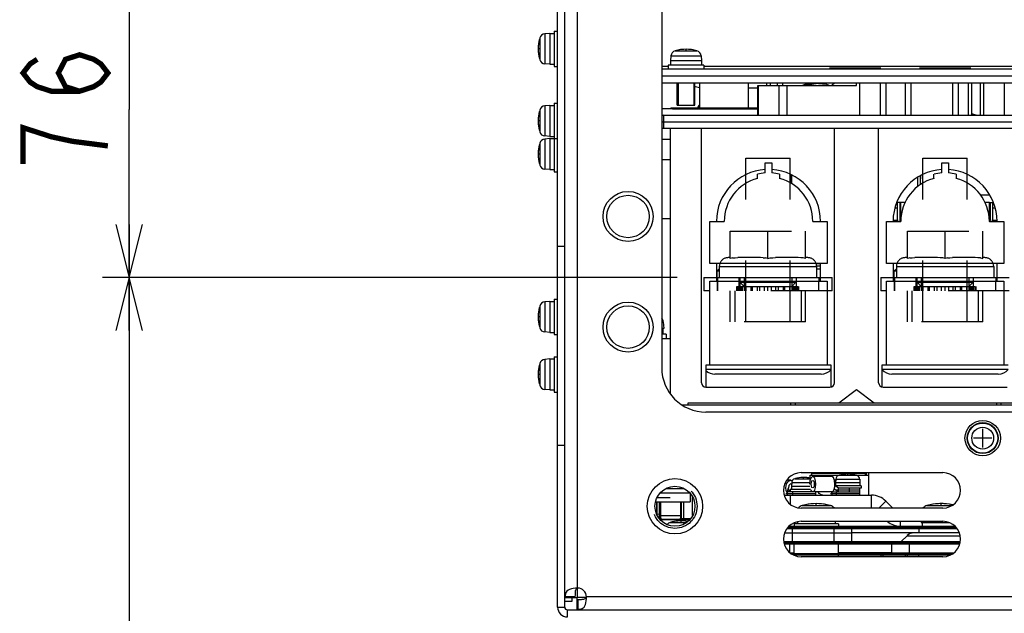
# Model space of a CAD drawing. Extents: x 34 to 410, y 34 to 287.
# Tile 49 of 77: x 259 to 296, y 74 to 97. Entities that reach past the tile are written whole.
import ezdxf

# ---------------------------------------------------------------- set-up
doc = ezdxf.new("R2010")
doc.units = 0
doc.header["$LTSCALE"] = 23.1
doc.linetypes.add('HIDDEN', pattern=[0.2, 0.1, -0.1])
doc.layers.get('0').update_dxf_attribs({"linetype": 'CONTINUOUS'})
for name, color, linetype in [('ALL_AXIS', 7, 'CONTINUOUS'), ('ALL_CURVE', 7, 'CONTINUOUS'), ('ALL_DIM', 7, 'CONTINUOUS'), ('ALL_FEATURES', 7, 'CONTINUOUS'), ('DEFAULT_2', 8, 'HIDDEN')]:
    doc.layers.add(name, color=color, linetype=linetype)
doc.dimstyles.get("Standard").update_dxf_attribs({"dimtxt": 2.5, "dimasz": 2.5, "dimexe": 1.25, "dimexo": 0.625, "dimtad": 1, "dimcen": 2.5, "dimazin": 3, "dimtfac": 1, "dimtmove": 0, "dimatfit": 3})

# ---------------------------------------------------------------- blocks, each defined once
blk = doc.blocks.new('_OPEN')
at = {"color": 0, "linetype": 'BYBLOCK'}
for p, q in [((0, 0), (-1, 0.25)), ((-1, -0.25), (0, 0)), ((-1, 0), (0, 0))]:
    blk.add_line(p, q, dxfattribs=at)
blk = doc.blocks.new('*D26')
at = {"layer": 'ALL_DIM', "color": 2, "linetype": 'CONTINUOUS'}
for p, q in [((306.725, 99.694), (262.173, 99.694)), ((263.173, 99.694), (263.173, 93.348)), ((263.173, 87.002), (263.173, 93.348)), ((283.846, 87.002), (262.173, 87.002))]:
    blk.add_line(p, q, dxfattribs=at)
at = {"layer": 'ALL_DIM', "color": 2, "linetype": 'CONTINUOUS', "xscale": 2, "yscale": 2, "zscale": 2}
for p, rotation in [((263.173, 99.694), 90), ((263.173, 87.002), 270)]:
    blk.add_blockref('_OPEN', p, dxfattribs=dict(at, rotation=rotation))
blk = doc.blocks.new('*D29')
at = {"layer": 'ALL_DIM', "color": 2, "linetype": 'CONTINUOUS'}
for p, q in [((283.846, 87.002), (262.173, 87.002)), ((263.173, 87.002), (263.173, 67.238)), ((263.173, 47.473), (263.173, 67.238)), ((279.337, 47.473), (262.173, 47.473))]:
    blk.add_line(p, q, dxfattribs=at)
at = {"layer": 'ALL_DIM', "color": 2, "linetype": 'CONTINUOUS', "xscale": 2, "yscale": 2, "zscale": 2}
for p, rotation in [((263.173, 87.002), 90), ((263.173, 47.473), 270)]:
    blk.add_blockref('_OPEN', p, dxfattribs=dict(at, rotation=rotation))

msp = doc.modelspace()

# ---------------------------------------------------------------- linework, layer by layer
at = {"color": 7, "linetype": 'CONTINUOUS'}
for p, q in [((283.844, 93.515), (284.512, 93.515)), ((295.635, 90.117), (295.287, 90.117)), ((292.131, 89.849), (292.449, 89.849)), ((289.251, 87.52), (289.089, 87.52)), ((283.176, 78.017), (284.011, 78.017)), ((283.192, 77.884), (284.011, 77.884)), ((291.749, 76.615), (291.749, 76.581)), ((291.749, 76.539), (291.749, 76.531)), ((291.883, 76.531), (291.749, 76.531)), ((291.883, 76.581), (291.883, 76.615)), ((291.883, 76.531), (291.883, 76.539))]:
    msp.add_line(p, q, dxfattribs=at)
for points in [[(284.655, 93.406), (284.656, 93.409), (284.657, 93.412), (284.658, 93.415), (284.659, 93.417), (284.66, 93.42), (284.661, 93.423), (284.663, 93.425), (284.664, 93.428), (284.665, 93.43), (284.666, 93.433), (284.668, 93.436), (284.669, 93.438), (284.671, 93.441), (284.672, 93.443), (284.673, 93.446)], [(284.673, 93.446), (284.675, 93.448), (284.676, 93.451), (284.678, 93.453), (284.679, 93.456), (284.681, 93.458), (284.683, 93.46), (284.684, 93.463), (284.686, 93.465), (284.687, 93.468), (284.689, 93.47), (284.691, 93.472), (284.692, 93.474), (284.694, 93.477), (284.696, 93.479)]]:
    msp.add_lwpolyline(points, dxfattribs=at)
at = {"layer": 'ALL_AXIS', "color": 7, "linetype": 'CONTINUOUS'}
for p, q in [((279.035, 96.22), (278.848, 96.204)), ((279.035, 96.22), (279.035, 95.051)), ((279.035, 96.22), (279.202, 96.22)), ((279.202, 96.304), (279.202, 94.968)), ((279.202, 96.304), (279.335, 96.304)), ((279.035, 95.051), (278.848, 95.068)), ((283.61, 95.372), (283.594, 95.185)), ((283.594, 95.185), (283.594, 95.018)), ((284.763, 95.185), (283.594, 95.185)), ((284.746, 95.372), (284.763, 95.185)), ((284.763, 95.185), (284.763, 95.018)), ((279.035, 95.051), (279.202, 95.051)), ((279.202, 94.968), (279.335, 94.968)), ((283.51, 95.018), (283.51, 94.884)), ((284.846, 95.018), (283.51, 95.018)), ((284.846, 95.018), (284.846, 94.884)), ((289.589, 94.918), (291.526, 94.918)), ((292.979, 94.918), (294.916, 94.918)), ((283.882, 94.35), (283.882, 93.515)), ((284.474, 94.35), (284.474, 93.515)), ((284.696, 93.406), (284.696, 94.35)), ((286.533, 93.406), (286.533, 94.35)), ((289.178, 94.333), (288.969, 94.333)), ((279.035, 93.498), (278.848, 93.482)), ((279.035, 93.498), (279.035, 92.329)), ((279.035, 93.498), (279.202, 93.498)), ((279.202, 93.582), (279.202, 90.993)), ((279.202, 93.582), (279.335, 93.582)), ((283.882, 93.515), (284.474, 93.515)), ((279.035, 92.329), (278.848, 92.346)), ((279.035, 92.246), (278.848, 92.229)), ((279.035, 92.329), (279.202, 92.329)), ((279.035, 92.246), (279.035, 91.077)), ((279.035, 92.246), (279.335, 92.246)), ((279.035, 91.077), (278.848, 91.093)), ((279.035, 91.077), (279.202, 91.077)), ((279.202, 90.993), (279.335, 90.993)), ((288.142, 90.884), (288.136, 90.556)), ((288.154, 90.877), (288.154, 90.547)), ((292.912, 90.788), (292.912, 90.426)), ((293.013, 90.84), (293.013, 90.505)), ((293.085, 90.878), (293.096, 90.554)), ((292.153, 89.181), (292.153, 89.833)), ((292.236, 89.833), (292.236, 89.181)), ((292.445, 89.849), (292.445, 89.841)), ((295.618, 89.841), (295.769, 89.841)), ((295.66, 89.181), (295.66, 89.833)), ((295.743, 89.833), (295.743, 89.181)), ((279.202, 86.184), (279.202, 84.848)), ((279.202, 86.184), (279.335, 86.184)), ((279.035, 86.1), (278.848, 86.084)), ((279.035, 86.1), (279.035, 84.931)), ((279.035, 86.1), (279.202, 86.1)), ((283.343, 85.081), (283.26, 85.081)), ((283.302, 85.081), (283.302, 84.864)), ((283.322, 85.326), (283.343, 85.081)), ((279.035, 84.931), (278.848, 84.948)), ((279.035, 84.931), (279.202, 84.931)), ((279.202, 84.848), (279.335, 84.848)), ((283.427, 84.864), (283.26, 84.864)), ((283.427, 84.864), (283.427, 84.697)), ((279.035, 83.929), (278.848, 83.913)), ((279.035, 83.929), (279.035, 82.76)), ((279.035, 83.929), (279.202, 83.929)), ((279.202, 84.013), (279.202, 82.677)), ((279.202, 84.013), (279.335, 84.013)), ((279.035, 82.76), (278.848, 82.777)), ((279.035, 82.76), (279.202, 82.76)), ((279.202, 82.677), (279.335, 82.677)), ((288.854, 79.419), (288.854, 79.537)), ((288.854, 79.537), (288.928, 79.537)), ((289.674, 79.487), (288.955, 79.487)), ((289.383, 79.537), (289.946, 79.537)), ((290.613, 79.537), (291.058, 79.537)), ((291.058, 79.637), (291.058, 78.786)), ((288.137, 79.353), (287.976, 79.353)), ((288.137, 79.353), (288.189, 79.334)), ((288.158, 79.207), (288.137, 79.211)), ((288.163, 79.261), (288.151, 79.12)), ((288.151, 79.12), (288.151, 79.003)), ((288.844, 79.12), (288.151, 79.12)), ((289.764, 79.013), (289.786, 79.1)), ((289.829, 79.353), (289.775, 79.353)), ((289.78, 79.329), (289.829, 79.346)), ((289.786, 79.1), (289.794, 79.203)), ((289.817, 79.204), (289.793, 79.182)), ((289.93, 79.053), (289.795, 79.157)), ((289.821, 79.205), (289.817, 79.204)), ((289.833, 79.395), (289.821, 79.253)), ((289.821, 79.253), (289.821, 79.136)), ((290.739, 79.253), (289.821, 79.253)), ((290.781, 79.136), (289.828, 79.136)), ((290.727, 79.395), (290.739, 79.253)), ((290.739, 79.253), (290.739, 79.136)), ((290.781, 79.136), (290.781, 79.053)), ((284.329, 78.869), (284.329, 78.535)), ((287.988, 78.88), (288.037, 79.069)), ((288.006, 78.786), (287.988, 78.88)), ((288.006, 78.919), (288.037, 79.069)), ((288.052, 78.996), (288.037, 79.069)), ((288.109, 79.003), (288.109, 78.919)), ((288.874, 79.003), (288.109, 79.003)), ((289.674, 78.919), (288.109, 78.919)), ((289.069, 78.786), (289.069, 78.919)), ((289.689, 78.88), (289.67, 78.919)), ((289.689, 78.88), (289.692, 78.891)), ((289.692, 78.794), (289.689, 78.88)), ((289.93, 78.919), (289.764, 79.013)), ((290.781, 79.053), (290.155, 79.053)), ((290.346, 78.919), (290.739, 78.919)), ((290.739, 78.786), (290.739, 79.053)), ((283.034, 78.535), (284.329, 78.535)), ((283.096, 78.702), (283.58, 78.702)), ((283.22, 78.535), (283.22, 77.884)), ((283.968, 78.535), (283.968, 77.884)), ((283.22, 78.017), (283.968, 78.017)), ((283.22, 77.884), (283.968, 77.884)), ((284.296, 77.85), (283.226, 77.85)), ((288.253, 77.7), (288.253, 77.617)), ((289.923, 77.7), (288.253, 77.7)), ((288.378, 77.783), (288.378, 77.7)), ((289.798, 77.8), (289.798, 77.7)), ((289.923, 77.7), (289.923, 77.617)), ((293.05, 77.8), (293.046, 77.75)), ((293.046, 77.75), (294.113, 77.75)), ((293.088, 77.75), (293.088, 77.617)), ((292.776, 77.366), (290.424, 77.366)), ((292.963, 77.533), (292.963, 77.366)), ((288.253, 76.581), (288.253, 76.949)), ((289.923, 76.581), (289.923, 76.949)), ((288.253, 76.523), (288.253, 76.539)), ((289.923, 76.464), (289.923, 76.539)), ((292.963, 76.581), (292.963, 76.615)), ((292.963, 76.464), (292.963, 76.539))]:
    msp.add_line(p, q, dxfattribs=at)
at = {"layer": 'ALL_AXIS', "color": 9, "linetype": 'CONTINUOUS'}
for p, q in [((278.848, 96.204), (278.848, 95.068)), ((278.658, 96.047), (278.658, 95.225)), ((283.767, 95.562), (284.59, 95.562)), ((283.61, 95.372), (284.746, 95.372)), ((284.846, 94.985), (300.21, 94.985)), ((291.501, 94.35), (291.501, 93.131)), ((291.719, 94.35), (291.719, 93.131)), ((296.177, 94.35), (296.177, 93.131)), ((278.658, 93.325), (278.658, 92.503)), ((278.848, 93.482), (278.848, 92.346)), ((278.848, 92.229), (278.848, 91.093)), ((278.658, 92.073), (278.658, 91.25)), ((278.658, 85.927), (278.658, 85.104)), ((278.848, 86.084), (278.848, 84.948)), ((283.322, 85.326), (283.26, 85.326)), ((278.658, 83.756), (278.658, 82.933)), ((278.848, 83.913), (278.848, 82.777)), ((289.953, 79.54), (290.607, 79.54)), ((288.163, 79.261), (288.841, 79.261)), ((288.283, 79.407), (288.875, 79.407)), ((289.833, 79.395), (290.727, 79.395)), ((288.205, 78.786), (288.205, 78.919)), ((289.858, 78.786), (289.858, 78.919)), ((290.346, 78.919), (290.346, 79.053)), ((288.553, 78.395), (289.623, 78.395)), ((293.262, 78.395), (294.203, 78.395)), ((283.583, 77.76), (284.205, 77.76))]:
    msp.add_line(p, q, dxfattribs=at)
at = {"layer": 'ALL_AXIS', "color": 3, "linetype": 'CONTINUOUS'}
msp.add_line((291.927, 76.615), (289.923, 76.615), dxfattribs=at)
at = {"layer": 'ALL_AXIS', "color": 7, "linetype": 'CONTINUOUS'}
for points in [[(288.955, 79.487), (288.931, 79.481), (288.883, 79.429), (288.848, 79.328), (288.836, 79.203)], [(289.075, 79.203), (289.064, 79.326), (289.031, 79.424), (288.984, 79.479), (288.955, 79.487)], [(289.794, 79.203), (289.778, 79.345), (289.734, 79.449), (289.674, 79.487)], [(287.937, 79.069), (287.964, 79.211), (288.037, 79.315), (288.137, 79.353)], [(288.137, 79.211), (288.106, 79.204), (288.056, 79.153), (288.037, 79.069)], [(288.896, 79.203), (288.904, 79.275), (288.926, 79.327), (288.955, 79.345)], [(288.955, 79.061), (288.926, 79.079), (288.904, 79.131), (288.896, 79.203)], [(288.955, 79.345), (288.985, 79.327), (289.007, 79.275), (289.015, 79.203)], [(289.015, 79.203), (289.007, 79.131), (288.985, 79.079), (288.955, 79.061)], [(288.955, 78.92), (288.984, 78.927), (289.031, 78.982), (289.064, 79.08), (289.075, 79.203)], [(287.988, 78.88), (287.951, 78.966), (287.937, 79.069)], [(288.874, 79.003), (288.883, 78.977), (288.931, 78.925), (288.955, 78.92)], [(289.341, 78.786), (289.289, 78.794), (289.204, 78.849), (289.161, 78.919)], [(289.674, 78.919), (289.723, 78.944), (289.764, 79.013)]]:
    msp.add_lwpolyline(points, dxfattribs=at)
at = {"layer": 'ALL_AXIS', "color": 3, "linetype": 'CONTINUOUS'}
for centre, radius in [((281.991, 89.307), 0.944), ((281.991, 85.132), 0.944), ((283.761, 78.368), 1.044)]:
    msp.add_circle(centre, radius, dxfattribs=at)
at = {"layer": 'ALL_AXIS', "color": 7, "linetype": 'CONTINUOUS'}
for centre, radius in [((281.991, 89.307), 0.802), ((281.991, 85.132), 0.802), ((295.367, 80.94), 0.668), ((295.367, 80.94), 0.585), ((283.761, 78.368), 0.754)]:
    msp.add_circle(centre, radius, dxfattribs=at)
at = {"layer": 'ALL_AXIS', "color": 9, "linetype": 'CONTINUOUS'}
for radius in [0.568, 0.411]:
    msp.add_circle((295.367, 80.94), radius, dxfattribs=at)
at = {"layer": 'ALL_AXIS', "color": 7, "linetype": 'CONTINUOUS'}
for centre, radius, start, end in [((278.867, 95.988), 0.217, 95, 164.1191), ((280.104, 95.636), 1.503, 164.1191, 195.8809), ((283.826, 95.353), 0.217, 105.8809, 175), ((284.178, 94.116), 1.503, 74.1191, 105.8809), ((284.53, 95.353), 0.217, 5, 74.1191), ((278.867, 95.284), 0.217, 195.8809, 265), ((293.948, 89.123), 6.68, 128.442, 129.7464), ((280.104, 92.914), 1.503, 164.1191, 195.8809), ((278.867, 93.266), 0.217, 95, 164.1191), ((284.93, 93.298), 0.296, 143.8898, 157.8697), ((293.948, 89.123), 4.175, 73.7727, 76.0831), ((278.867, 92.562), 0.217, 195.8809, 265), ((278.867, 92.013), 0.217, 95, 164.1191), ((280.104, 91.661), 1.503, 164.1191, 195.8809), ((278.867, 91.309), 0.217, 195.8809, 265), ((292.286, 89.833), 0.134, 172.0757, 180), ((292.286, 89.833), 0.0501, 159.6027, 180), ((295.609, 89.833), 0.0501, 0, 10.4837), ((295.609, 89.833), 0.134, 0, 4.0105), ((292.286, 89.181), 0.134, 180, 206.4162), ((292.286, 89.181), 0.0501, 180, 260.5617), ((295.609, 89.181), 0.0501, 279.4383, 360), ((295.609, 89.181), 0.134, 333.5838, 360), ((280.104, 85.516), 1.503, 164.1191, 195.8809), ((278.867, 85.868), 0.217, 95, 164.1191), ((283.056, 85.302), 0.267, 5, 40.1526), ((278.867, 85.164), 0.217, 195.8809, 265), ((280.104, 83.345), 1.503, 164.1191, 195.8809), ((278.867, 83.697), 0.217, 95, 164.1191), ((278.867, 82.993), 0.217, 195.8809, 265), ((289.999, 79.38), 0.167, 106.257, 175), ((290.28, 78.418), 1.169, 73.743, 106.257), ((290.56, 79.38), 0.167, 5, 73.743), ((288.329, 79.247), 0.167, 106.257, 175), ((288.61, 78.285), 1.169, 76.6753, 106.257), ((288.624, 78.138), 0.267, 105.494, 139.196), ((289.088, 76.464), 2.004, 74.506, 105.494), ((289.552, 78.138), 0.267, 38.6099, 74.506), ((293.334, 78.138), 0.267, 105.494, 141.3901), ((293.798, 76.464), 2.004, 77.3877, 105.494), ((283.643, 77.551), 0.217, 105.8809, 142.8485), ((283.995, 76.314), 1.503, 80.9241, 105.8809)]:
    msp.add_arc(centre, radius, start, end, dxfattribs=at)
at = {"layer": 'ALL_AXIS', "color": 3, "linetype": 'CONTINUOUS'}
msp.add_arc((280.087, 74.945), 0.334, 0, 90, dxfattribs=at)
at = {"layer": 'ALL_CURVE', "color": 40, "linetype": 'CONTINUOUS'}
for p, q in [((278.642, 95.636), (278.601, 95.636)), ((284.178, 95.578), (284.178, 95.619)), ((278.642, 92.914), (278.601, 92.914)), ((278.642, 91.661), (278.601, 91.661)), ((278.642, 85.516), (278.601, 85.516)), ((278.642, 83.345), (278.601, 83.345)), ((295.367, 80.589), (295.367, 81.291)), ((295.718, 80.94), (295.017, 80.94)), ((290.28, 79.548), (290.28, 79.587)), ((288.61, 79.414), (288.61, 79.454)), ((289.088, 78.426), (289.088, 78.468)), ((293.798, 78.426), (293.798, 78.468)), ((283.995, 77.776), (283.995, 77.817))]:
    msp.add_line(p, q, dxfattribs=at)
at = {"layer": 'ALL_CURVE', "color": 4, "linetype": 'CONTINUOUS'}
for p, q in [((287.937, 78.852), (289.069, 78.852)), ((289.633, 78.852), (290.739, 78.852)), ((289.794, 78.986), (290.739, 78.986))]:
    msp.add_line(p, q, dxfattribs=at)
at = {"layer": 'ALL_CURVE', "color": 40, "linetype": 'CONTINUOUS'}
for centre, radius, start, end in [((280.104, 95.636), 1.503, 166.5066, 193.4934), ((284.178, 94.116), 1.503, 76.5066, 103.4934), ((280.104, 92.914), 1.503, 166.5066, 193.4934), ((280.104, 91.661), 1.503, 166.5066, 193.4934), ((280.104, 85.516), 1.503, 166.5066, 193.4934), ((280.104, 83.345), 1.503, 166.5066, 193.4934), ((290.28, 78.418), 1.169, 75.0994, 104.9006), ((288.61, 78.285), 1.169, 76.62, 104.9006), ((289.088, 76.464), 2.004, 78.2193, 101.7807), ((293.798, 76.464), 2.004, 78.2193, 101.7807), ((283.995, 76.314), 1.503, 80.529, 103.4934)]:
    msp.add_arc(centre, radius, start, end, dxfattribs=at)
at = {"layer": 'ALL_DIM', "color": 2, "linetype": 'CONTINUOUS', "const_width": 0.2}
for points in [[(261.306, 94.036), (260.773, 94.208), (260.506, 94.724), (260.773, 95.24), (261.306, 95.412), (261.84, 95.24), (262.106, 95.068), (262.373, 94.724), (262.106, 94.38), (261.84, 94.208), (261.306, 94.036), (260.24, 94.036), (259.706, 94.208), (259.44, 94.38), (259.173, 94.724), (259.44, 95.068), (259.706, 95.24)], [(262.373, 91.972), (261.04, 92.144), (260.24, 92.316), (259.706, 92.488), (259.173, 92.66), (259.173, 91.284)]]:
    msp.add_lwpolyline(points, dxfattribs=at)
at = {"layer": 'ALL_FEATURES', "color": 7, "linetype": 'CONTINUOUS'}
for p, q in [((279.335, 74.56), (279.335, 115.175)), ((283.26, 94.884), (305.888, 94.884)), ((283.26, 94.35), (327.515, 94.35)), ((287.218, 94.35), (287.218, 94.25)), ((287.351, 94.35), (287.351, 94.25)), ((287.619, 94.35), (287.619, 94.25)), ((287.819, 94.35), (287.819, 94.25)), ((289.405, 94.35), (289.366, 94.31)), ((290.608, 94.25), (290.608, 94.35)), ((292.453, 93.131), (292.453, 94.35)), ((294.457, 93.131), (294.457, 94.35)), ((294.95, 94.35), (294.95, 93.131)), ((295.284, 93.131), (295.284, 94.35)), ((286.533, 94.166), (286.88, 94.166)), ((286.88, 93.131), (286.88, 94.25)), ((286.88, 94.25), (290.608, 94.25)), ((283.611, 93.406), (283.611, 93.365)), ((283.611, 93.406), (286.88, 93.406)), ((283.669, 93.365), (286.88, 93.365)), ((283.26, 93.131), (303.634, 93.131)), ((303.634, 92.63), (283.26, 92.63)), ((283.594, 82.595), (283.594, 92.63)), ((284.763, 83.027), (284.763, 92.63)), ((289.773, 83.027), (289.773, 92.63)), ((291.443, 83.027), (291.443, 92.63)), ((283.594, 92.212), (283.26, 92.212)), ((283.594, 91.444), (283.26, 91.444)), ((287.163, 90.951), (287.163, 91.336)), ((287.163, 91.336), (287.414, 91.336)), ((287.414, 91.336), (287.414, 90.951)), ((293.823, 90.951), (293.823, 91.336)), ((293.823, 91.336), (294.073, 91.336)), ((294.073, 91.336), (294.073, 90.951)), ((286.433, 90.552), (286.433, 90.882)), ((286.871, 90.74), (286.871, 90.907)), ((287.706, 90.907), (287.706, 90.74)), ((288.103, 90.575), (288.103, 90.904)), ((293.113, 90.563), (293.113, 90.893)), ((293.53, 90.74), (293.53, 90.907)), ((294.365, 90.907), (294.365, 90.74)), ((294.783, 90.563), (294.783, 90.893)), ((292.278, 89.123), (292.278, 89.841)), ((292.445, 89.841), (292.278, 89.841)), ((295.618, 89.841), (295.45, 89.841)), ((295.618, 89.123), (295.618, 89.841)), ((283.594, 89.223), (283.26, 89.223)), ((285.076, 87.536), (285.076, 89.123)), ((285.076, 89.123), (285.619, 89.123)), ((288.959, 89.123), (289.501, 89.123)), ((289.501, 89.123), (289.501, 87.536)), ((291.735, 87.536), (291.735, 89.123)), ((291.735, 89.123), (292.278, 89.123)), ((295.618, 89.123), (296.161, 89.123)), ((296.161, 89.123), (296.161, 87.536)), ((289.501, 87.536), (285.076, 87.536)), ((285.326, 87.536), (285.326, 86.868)), ((285.347, 87.252), (285.431, 87.336)), ((285.431, 87.419), (285.431, 87.002)), ((289.1, 87.448), (289.251, 87.448)), ((289.105, 87.419), (289.105, 87.002)), ((289.251, 87.322), (289.105, 87.322)), ((289.251, 86.868), (289.251, 87.536)), ((296.161, 87.536), (291.735, 87.536)), ((291.986, 87.536), (291.986, 86.868)), ((292.027, 87.252), (292.111, 87.336)), ((292.111, 87.419), (292.111, 87.002)), ((295.785, 87.419), (295.785, 87.002)), ((295.91, 86.868), (295.91, 87.536)), ((285.347, 87.169), (285.326, 87.169)), ((285.326, 87.002), (289.251, 87.002)), ((285.347, 86.868), (285.347, 87.252)), ((285.347, 87.252), (285.431, 87.252)), ((289.188, 87.002), (289.188, 86.868)), ((291.986, 87.002), (295.91, 87.002)), ((292.027, 86.868), (292.027, 87.252)), ((292.027, 87.252), (292.111, 87.252)), ((295.868, 87.002), (295.868, 86.868)), ((285.076, 83.695), (285.076, 86.868)), ((285.076, 86.868), (289.501, 86.868)), ((289.501, 86.868), (289.501, 83.695)), ((291.735, 83.695), (291.735, 86.868)), ((291.735, 86.868), (296.161, 86.868)), ((296.161, 86.868), (296.161, 83.695)), ((283.26, 84.697), (283.594, 84.697)), ((284.93, 83.695), (284.93, 82.86)), ((289.648, 83.695), (284.93, 83.695)), ((289.648, 82.866), (289.648, 83.695)), ((291.568, 83.695), (291.568, 82.866)), ((296.328, 83.695), (291.568, 83.695)), ((289.272, 83.361), (285.264, 83.361)), ((295.952, 83.361), (291.944, 83.361)), ((284.93, 82.86), (289.606, 82.86)), ((291.61, 82.86), (296.286, 82.86)), ((289.94, 82.276), (290.608, 82.777)), ((290.608, 82.777), (291.276, 82.276)), ((284.262, 82.192), (284.262, 82.276)), ((284.262, 82.276), (303.634, 82.276)), ((288.136, 82.192), (288.136, 82.276)), ((296.068, 82.192), (296.068, 82.276)), ((288.928, 79.615), (288.928, 79.637)), ((288.928, 79.537), (288.928, 79.615)), ((288.928, 79.537), (289.383, 79.537)), ((290.932, 79.615), (290.932, 79.637)), ((290.932, 79.615), (290.932, 79.537)), ((287.88, 78.786), (291.178, 78.786)), ((288.006, 78.786), (288.006, 78.919)), ((288.109, 78.919), (288.006, 78.919)), ((288.109, 78.939), (288.096, 78.945)), ((288.109, 78.786), (288.109, 78.443)), ((289.674, 78.919), (290.346, 78.919)), ((289.692, 78.786), (289.692, 78.919)), ((289.93, 78.919), (289.93, 79.053)), ((290.155, 79.053), (289.93, 79.053)), ((283.08, 78.073), (283.08, 78.535)), ((283.092, 78.042), (283.092, 78.535)), ((284.096, 77.906), (284.096, 78.535)), ((284.427, 78.037), (284.427, 78.699)), ((291.974, 78.301), (291.709, 78.565)), ((283.076, 78.073), (283.08, 78.073)), ((283.22, 78.048), (283.08, 78.073)), ((283.261, 77.875), (283.187, 77.889)), ((284.096, 77.906), (283.927, 77.875)), ((284.096, 77.906), (284.352, 77.906)), ((288.063, 77.617), (294.321, 77.617)), ((287.897, 77.366), (290.424, 77.366)), ((288.176, 77.366), (288.176, 77.032)), ((288.185, 77.533), (288.185, 77.032)), ((289.756, 77.533), (289.756, 77.032)), ((289.756, 77.366), (289.756, 77.032)), ((290.424, 77.533), (290.424, 77.032)), ((290.424, 77.366), (290.424, 77.032)), ((292.516, 77.258), (292.29, 77.032)), ((294.488, 77.366), (292.776, 77.366)), ((287.862, 77.032), (294.523, 77.032)), ((288.084, 76.949), (288.084, 76.629)), ((291.927, 76.949), (291.927, 76.615)), ((292.595, 76.949), (292.595, 76.615)), ((288.147, 76.581), (294.238, 76.581)), ((291.61, 76.581), (291.61, 76.615)), ((291.61, 76.464), (291.61, 76.539)), ((292.445, 76.615), (292.445, 76.581)), ((292.445, 76.539), (292.445, 76.464)), ((279.603, 74.928), (280.07, 74.928)), ((279.87, 74.778), (279.603, 74.778)), ((279.618, 74.961), (279.99, 74.961)), ((279.87, 74.928), (279.87, 74.778)), ((279.987, 74.961), (279.987, 74.928)), ((280.07, 74.46), (280.07, 74.928)), ((280.07, 74.844), (280.104, 74.844)), ((280.104, 74.476), (280.104, 74.848))]:
    msp.add_line(p, q, dxfattribs=at)
at = {"layer": 'ALL_FEATURES', "color": 3, "linetype": 'CONTINUOUS'}
for p, q in [((279.603, 74.56), (279.603, 115.175)), ((283.26, 115.175), (283.26, 83.595)), ((283.26, 94.617), (327.515, 94.617)), ((283.669, 93.365), (283.26, 93.365)), ((292.153, 89.624), (292.058, 89.624)), ((292.278, 89.624), (292.236, 89.624)), ((295.66, 89.624), (295.618, 89.624)), ((295.838, 89.624), (295.743, 89.624)), ((291.99, 89.173), (292.153, 89.173)), ((292.238, 89.173), (292.278, 89.173)), ((295.618, 89.173), (295.657, 89.173)), ((295.743, 89.173), (295.906, 89.173)), ((284.03, 82.192), (326.745, 82.192)), ((301.045, 81.925), (284.93, 81.925)), ((288.52, 79.637), (293.864, 79.637)), ((283.209, 78.869), (284.313, 78.869)), ((283.432, 79.036), (284.089, 79.036)), ((293.864, 78.301), (288.52, 78.301)), ((288.52, 77.8), (293.864, 77.8)), ((287.989, 77.533), (294.396, 77.533)), ((288.021, 77.575), (294.363, 77.575)), ((287.869, 76.99), (294.516, 76.99)), ((287.88, 76.949), (294.505, 76.949)), ((288.1, 76.615), (288.253, 76.615)), ((288.215, 76.539), (294.17, 76.539)), ((291.927, 76.615), (294.285, 76.615)), ((293.864, 76.464), (288.52, 76.464)), ((279.603, 74.961), (279.618, 74.961)), ((279.703, 74.46), (331.072, 74.46)), ((280.104, 74.46), (280.104, 74.476))]:
    msp.add_line(p, q, dxfattribs=at)
at = {"layer": 'ALL_FEATURES', "color": 9, "linetype": 'CONTINUOUS'}
for p, q in [((280.087, 75.279), (280.087, 115.175)), ((283.26, 94.985), (283.51, 94.985)), ((290.738, 93.131), (290.738, 94.35)), ((292.67, 93.131), (292.67, 94.35)), ((294.24, 93.131), (294.24, 94.35)), ((294.819, 94.35), (294.819, 93.131)), ((295.414, 93.131), (295.414, 94.35)), ((286.909, 93.131), (286.909, 94.25)), ((287.694, 93.131), (287.694, 94.25)), ((287.991, 93.131), (287.991, 94.25)), ((284.446, 93.406), (284.446, 93.365)), ((283.26, 92.88), (303.634, 92.88)), ((283.343, 92.63), (283.343, 93.131)), ((292.314, 89.45), (292.278, 89.45)), ((295.618, 89.45), (295.582, 89.45)), ((279.603, 88.171), (279.335, 88.171)), ((285.431, 87.419), (289.105, 87.419)), ((292.111, 87.419), (295.785, 87.419)), ((285.326, 87.022), (285.347, 87.022)), ((289.643, 83.528), (284.93, 83.528)), ((296.323, 83.528), (291.573, 83.528)), ((288.303, 82.192), (288.303, 82.276)), ((295.901, 82.192), (295.901, 82.276)), ((279.603, 80.656), (279.335, 80.656)), ((288.928, 79.615), (290.932, 79.615)), ((290.983, 79.537), (290.983, 79.637)), ((291.178, 78.301), (291.178, 78.786)), ((291.445, 78.301), (291.709, 78.565)), ((292.261, 77.617), (292.261, 77.8)), ((292.516, 77.258), (294.518, 77.258)), ((291.526, 76.615), (291.526, 76.581)), ((291.526, 76.539), (291.526, 76.464)), ((292.528, 76.581), (292.528, 76.615)), ((292.528, 76.464), (292.528, 76.539)), ((280.07, 75.276), (280.07, 74.928)), ((280.418, 74.928), (280.07, 74.928)), ((330.354, 74.945), (280.421, 74.945)), ((279.335, 74.56), (279.603, 74.56)), ((279.703, 74.193), (279.703, 74.46))]:
    msp.add_line(p, q, dxfattribs=at)
at = {"layer": 'ALL_FEATURES', "color": 8, "linetype": 'HIDDEN'}
for p, q in [((286.433, 90.882), (286.433, 91.511)), ((286.433, 91.511), (288.103, 91.511)), ((288.103, 90.904), (288.103, 91.511)), ((293.113, 90.893), (293.113, 91.511)), ((293.113, 91.511), (294.783, 91.511)), ((294.783, 90.893), (294.783, 91.511)), ((286.433, 85.332), (286.433, 90.552)), ((288.103, 85.332), (288.103, 90.575)), ((293.113, 85.332), (293.113, 90.563)), ((294.783, 85.332), (294.783, 90.563)), ((285.848, 87.725), (285.848, 88.755)), ((285.848, 88.755), (288.687, 88.755)), ((287.268, 87.725), (287.268, 88.755)), ((288.687, 87.725), (288.687, 88.755)), ((292.528, 87.725), (292.528, 88.755)), ((292.528, 88.755), (295.367, 88.755)), ((293.948, 87.725), (293.948, 88.755)), ((295.367, 87.725), (295.367, 88.755)), ((285.848, 87.753), (285.765, 87.753)), ((285.937, 87.742), (285.848, 87.725)), ((286.986, 87.753), (286.13, 87.753)), ((287.085, 87.751), (286.986, 87.753)), ((287.085, 87.751), (287.179, 87.742)), ((287.268, 87.725), (287.179, 87.742)), ((288.405, 87.753), (287.55, 87.753)), ((288.771, 87.753), (288.687, 87.753)), ((292.528, 87.753), (292.445, 87.753)), ((292.617, 87.742), (292.528, 87.725)), ((293.666, 87.753), (292.81, 87.753)), ((294.036, 87.742), (293.948, 87.725)), ((295.085, 87.753), (294.23, 87.753)), ((295.279, 87.742), (295.367, 87.725)), ((295.451, 87.753), (295.367, 87.753)), ((284.846, 87.002), (284.846, 86.501)), ((284.846, 87.002), (285.326, 87.002)), ((285.364, 87.002), (285.364, 86.501)), ((286.166, 87.002), (286.166, 86.501)), ((286.207, 87.002), (286.207, 86.501)), ((286.366, 87.002), (286.366, 86.501)), ((288.17, 87.002), (288.17, 86.501)), ((288.328, 87.002), (288.328, 86.501)), ((289.251, 87.002), (289.689, 87.002)), ((289.689, 86.501), (289.689, 87.002)), ((291.526, 87.002), (291.526, 86.501)), ((291.526, 87.002), (291.986, 87.002)), ((292.044, 87.002), (292.044, 86.501)), ((292.846, 87.002), (292.846, 86.501)), ((292.887, 87.002), (292.887, 86.501)), ((293.046, 87.002), (293.046, 86.501)), ((294.85, 87.002), (294.85, 86.501)), ((295.008, 87.002), (295.008, 86.501)), ((295.91, 87.002), (296.369, 87.002)), ((285.347, 86.868), (285.347, 86.501)), ((286.099, 86.501), (286.099, 86.668)), ((286.099, 86.668), (288.437, 86.668)), ((286.139, 86.501), (286.139, 86.668)), ((286.37, 86.668), (286.212, 86.827)), ((286.212, 86.827), (288.324, 86.827)), ((286.235, 86.501), (286.235, 86.668)), ((286.255, 86.501), (286.255, 86.668)), ((286.305, 86.501), (286.305, 86.668)), ((286.441, 86.501), (286.441, 86.668)), ((286.634, 86.501), (286.634, 86.668)), ((286.683, 86.501), (286.683, 86.668)), ((286.869, 86.501), (286.869, 86.668)), ((286.965, 86.501), (286.965, 86.668)), ((287.132, 86.501), (287.132, 86.668)), ((287.268, 86.501), (287.268, 86.668)), ((287.404, 86.501), (287.404, 86.668)), ((287.57, 86.501), (287.57, 86.668)), ((287.667, 86.501), (287.667, 86.668)), ((287.852, 86.501), (287.852, 86.668)), ((287.902, 86.501), (287.902, 86.668)), ((288.094, 86.501), (288.094, 86.668)), ((288.165, 86.668), (288.324, 86.827)), ((288.23, 86.501), (288.23, 86.668)), ((288.28, 86.501), (288.28, 86.668)), ((288.301, 86.501), (288.301, 86.668)), ((288.397, 86.501), (288.397, 86.668)), ((288.437, 86.501), (288.437, 86.668)), ((289.188, 86.501), (289.188, 86.868)), ((292.027, 86.868), (292.027, 86.501)), ((292.779, 86.501), (292.779, 86.668)), ((292.779, 86.668), (295.117, 86.668)), ((292.819, 86.501), (292.819, 86.668)), ((293.05, 86.668), (292.892, 86.827)), ((292.892, 86.827), (295.004, 86.827)), ((292.915, 86.501), (292.915, 86.668)), ((292.935, 86.501), (292.935, 86.668)), ((292.985, 86.501), (292.985, 86.668)), ((293.121, 86.501), (293.121, 86.668)), ((293.314, 86.501), (293.314, 86.668)), ((293.363, 86.501), (293.363, 86.668)), ((293.549, 86.501), (293.549, 86.668)), ((293.645, 86.501), (293.645, 86.668)), ((293.812, 86.501), (293.812, 86.668)), ((293.948, 86.501), (293.948, 86.668)), ((294.084, 86.501), (294.084, 86.668)), ((294.25, 86.501), (294.25, 86.668)), ((294.347, 86.501), (294.347, 86.668)), ((294.532, 86.501), (294.532, 86.668)), ((294.582, 86.501), (294.582, 86.668)), ((294.774, 86.501), (294.774, 86.668)), ((294.845, 86.668), (295.004, 86.827)), ((294.91, 86.501), (294.91, 86.668)), ((294.96, 86.501), (294.96, 86.668)), ((294.981, 86.501), (294.981, 86.668)), ((295.077, 86.501), (295.077, 86.668)), ((295.117, 86.501), (295.117, 86.668)), ((295.868, 86.501), (295.868, 86.868)), ((289.689, 86.501), (284.846, 86.501)), ((285.848, 85.332), (285.848, 86.501)), ((286.015, 86.501), (286.015, 85.332)), ((288.52, 86.501), (288.52, 85.332)), ((288.687, 85.332), (288.687, 86.501)), ((296.369, 86.501), (291.526, 86.501)), ((292.528, 85.332), (292.528, 86.501)), ((292.695, 86.501), (292.695, 85.332)), ((295.2, 86.501), (295.2, 85.332)), ((295.367, 85.332), (295.367, 86.501)), ((288.687, 85.332), (285.848, 85.332)), ((295.367, 85.332), (292.528, 85.332))]:
    msp.add_line(p, q, dxfattribs=at)
at = {"layer": 'ALL_FEATURES', "color": 7, "linetype": 'CONTINUOUS'}
for points in [[(288.551, 94.25), (288.673, 94.297), (288.969, 94.333)], [(289.178, 94.333), (289.473, 94.297), (289.596, 94.25)], [(288.096, 78.945), (288.073, 78.964), (288.055, 78.989), (288.052, 78.996)], [(283.594, 77.85), (283.428, 77.857), (283.261, 77.875)], [(283.927, 77.875), (283.76, 77.857), (283.594, 77.85)], [(280.087, 75.279), (280.072, 75.276), (280.056, 75.269), (280.042, 75.257), (280.029, 75.24), (280.019, 75.219), (280.01, 75.195), (280.003, 75.166), (279.998, 75.134), (279.995, 75.098), (279.992, 75.057), (279.991, 75.012), (279.99, 74.961)], [(280.104, 74.848), (280.151, 74.848), (280.193, 74.85), (280.232, 74.852), (280.266, 74.855), (280.298, 74.859), (280.325, 74.865), (280.35, 74.872), (280.371, 74.881), (280.389, 74.891), (280.403, 74.903), (280.413, 74.916), (280.419, 74.931), (280.421, 74.945)]]:
    msp.add_lwpolyline(points, dxfattribs=at)
at = {"layer": 'ALL_FEATURES', "color": 9, "linetype": 'CONTINUOUS'}
for points in [[(288.565, 94.25), (288.633, 94.282), (288.969, 94.333)], [(289.178, 94.333), (288.841, 94.282), (288.774, 94.25)]]:
    msp.add_lwpolyline(points, dxfattribs=at)
at = {"layer": 'ALL_FEATURES', "color": 8, "linetype": 'HIDDEN'}
for points in [[(285.937, 87.742), (286.031, 87.751), (286.13, 87.753)], [(287.268, 87.725), (287.356, 87.742), (287.45, 87.751), (287.55, 87.753)], [(288.687, 87.725), (288.599, 87.742), (288.505, 87.751), (288.405, 87.753)], [(292.617, 87.742), (292.711, 87.751), (292.81, 87.753)], [(293.948, 87.725), (293.859, 87.742), (293.765, 87.751), (293.666, 87.753)], [(294.036, 87.742), (294.13, 87.751), (294.23, 87.753)], [(295.279, 87.742), (295.185, 87.751), (295.085, 87.753)]]:
    msp.add_lwpolyline(points, dxfattribs=at)
at = {"layer": 'ALL_FEATURES', "color": 3, "linetype": 'CONTINUOUS'}
for points in [[(280.087, 75.279), (280.005, 75.276), (279.926, 75.267), (279.853, 75.253), (279.786, 75.232), (279.73, 75.204), (279.686, 75.169), (279.656, 75.13), (279.637, 75.088), (279.626, 75.045), (279.621, 75.002), (279.618, 74.961)], [(280.104, 74.476), (280.141, 74.478), (280.18, 74.483), (280.22, 74.492), (280.258, 74.507), (280.296, 74.53), (280.33, 74.564), (280.359, 74.61), (280.382, 74.666), (280.4, 74.729), (280.411, 74.797), (280.419, 74.87), (280.421, 74.945)]]:
    msp.add_lwpolyline(points, dxfattribs=at)
at = {"layer": 'ALL_FEATURES', "color": 7, "linetype": 'CONTINUOUS'}
for centre, radius, start, end in [((284.93, 95.836), 1.67, 254.1581, 261.9474), ((283.343, 93.047), 0.0835, 90, 180), ((287.289, 89.123), 1.962, 93.6597, 180), ((287.289, 89.123), 1.962, 0, 86.3403), ((293.948, 89.123), 1.962, 93.6597, 180), ((293.948, 89.123), 1.962, 0, 86.3403), ((287.289, 89.123), 1.67, 104.4775, 180), ((287.289, 89.123), 1.832, 93.9199, 103.1718), ((287.289, 89.123), 1.832, 76.8282, 86.0801), ((287.289, 89.123), 1.67, 0, 75.5225), ((293.948, 89.123), 1.67, 104.4775, 180), ((293.948, 89.123), 1.832, 93.9199, 103.1718), ((293.948, 89.123), 1.832, 76.8282, 86.0801), ((293.948, 89.123), 1.67, 0, 75.5225), ((285.765, 87.419), 0.334, 159.3537, 180), ((288.771, 87.419), 0.334, 0, 20.6463), ((292.445, 87.419), 0.334, 159.3537, 180), ((295.451, 87.419), 0.334, 0, 20.6463), ((285.264, 83.862), 0.501, 227.9957, 270), ((289.272, 83.862), 0.501, 270, 318.8744), ((291.944, 83.862), 0.501, 221.1256, 270), ((295.952, 83.862), 0.501, 270, 318.8744), ((284.93, 83.027), 0.167, 180, 270), ((289.606, 83.027), 0.167, 270, 360), ((291.61, 83.027), 0.167, 180, 270), ((291.178, 78.034), 0.751, 45, 90), ((292.776, 76.999), 0.367, 90, 135), ((279.703, 74.56), 0.367, 180, 270)]:
    msp.add_arc(centre, radius, start, end, dxfattribs=at)
at = {"layer": 'ALL_FEATURES', "color": 8, "linetype": 'HIDDEN'}
for centre, start, end in [((285.765, 87.419), 90, 159.3537), ((288.771, 87.419), 20.6463, 90), ((292.445, 87.419), 90, 159.3537), ((295.451, 87.419), 20.6463, 90)]:
    msp.add_arc(centre, 0.334, start, end, dxfattribs=at)
at = {"layer": 'ALL_FEATURES', "color": 3, "linetype": 'CONTINUOUS'}
for centre, radius, start, end in [((284.93, 83.595), 1.67, 180, 270), ((288.52, 78.969), 0.668, 90, 270), ((293.864, 78.969), 0.668, 270, 90), ((288.52, 77.132), 0.668, 90, 270), ((292.261, 78.368), 0.751, 229.4102, 270), ((293.864, 77.132), 0.668, 270, 90), ((279.703, 74.56), 0.1, 180, 270)]:
    msp.add_arc(centre, radius, start, end, dxfattribs=at)
at = {"layer": 'DEFAULT_2', "color": 8, "linetype": 'HIDDEN'}
for p, q in [((283.844, 93.515), (283.844, 94.35)), ((284.512, 93.515), (284.512, 94.35)), ((283.176, 77.9), (283.176, 78.535)), ((284.011, 77.884), (284.011, 78.535))]:
    msp.add_line(p, q, dxfattribs=at)
msp.add_circle((283.761, 78.368), 0.835, dxfattribs=at)
for radius, start, end in [(0.334, 134.4276, 161.033), (0.271, 149.7512, 156.3574)]:
    msp.add_arc((284.93, 93.298), radius, start, end, dxfattribs=at)

# ---------------------------------------------------------------- dimensions: what is measured, and where the dimension line sits
at = {"layer": 'ALL_DIM', "color": 2, "linetype": 'CONTINUOUS'}
for base, p1, p2, picture, middle in [((263.173, 99.694), (284.846, 87.002), (307.725, 99.694), '*D26', (263.173, 90.596)), ((263.173, 87.002), (280.337, 47.473), (284.846, 87.002), '*D29', (263.173, 60.358))]:
    dim = msp.add_linear_dim(base=base, p1=p1, p2=p2, angle=90, dimstyle='Standard', dxfattribs=at)
    dim.commit()
    dim.dimension.update_dxf_attribs({"geometry": picture, "text_midpoint": middle, "dimtype": 128})

doc.saveas('drawing.dxf')
